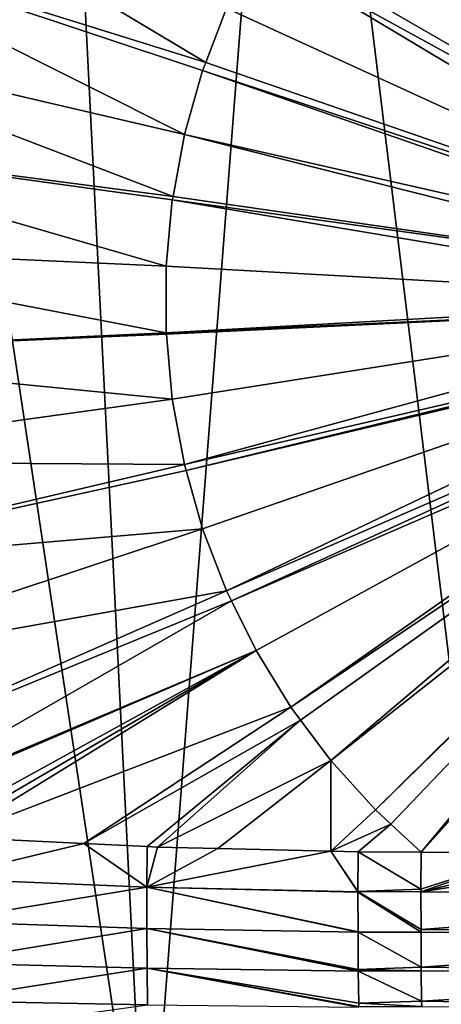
# Model space of a CAD drawing. Extents: x -922 to 922, y -424 to 424.
# Tile 37 of 71: x -300 to -155, y -243 to 96. Entities that reach past the tile are written whole.
import ezdxf

# ---------------------------------------------------------------- set-up
doc = ezdxf.new("R2010")
doc.units = 0
doc.linetypes.add('SOLIDLINE', pattern=[0])
doc.layers.add('BE3C_Starlet_Oval_Sil_2740CFXXK', color=252, linetype='SOLIDLINE')

msp = doc.modelspace()

# ---------------------------------------------------------------- linework, layer by layer
at = {"layer": 'BE3C_Starlet_Oval_Sil_2740CFXXK', "color": 252}
for points in [[(-353.336, 322.615), (-288.697, 322.657), (-256.299, -322.257)], [(-256.299, -322.257), (-345.601, -322.801), (-353.336, 322.615)], [(-256.299, -322.257), (-288.697, 322.657), (-206.517, 322.192)], [(-128.149, -322.328), (-206.517, 322.192), (-97.939, 322.344)], [(-256.299, -322.257), (-206.517, 322.192), (-128.149, -322.328)], [(-161.902, 190.379, 164.797), (-177.585, 175.84, 164.797), (-30.3215, 30.3215, 157.567)], [(-161.902, 190.379, 164.797), (-30.3215, 30.3215, 157.567), (-150.75, 190.482, 164.579)], [(-177.585, 175.84, 164.797), (-188.715, 163.517, 164.797), (-32.1765, 27.904, 157.567)], [(-30.3215, 30.3215, 157.567), (-177.585, 175.84, 164.797), (-32.1765, 27.904, 157.567)], [(-385.735, 128.416, 171.337), (-236.057, 81.696, 164.797), (-372.336, 163.242, 171.337)], [(-372.336, 163.242, 171.337), (-236.057, 81.696, 164.797), (-228.881, 100.348, 164.797)], [(-32.1765, 27.904, 157.567), (-188.715, 163.517, 164.797), (-192.96, 158.817, 164.797)], [(-37.1361, 21.4406, 157.567), (-192.96, 158.817, 164.797), (-206.709, 140.456, 164.797)], [(-32.1765, 27.904, 157.567), (-192.96, 158.817, 164.797), (-37.1361, 21.4406, 157.567)], [(-37.1361, 21.4406, 157.567), (-206.709, 140.456, 164.797), (-216.286, 124.867, 164.797)], [(-395.885, 92.5071, 171.337), (-243.357, 56.8657, 164.797), (-385.735, 128.416, 171.337)], [(-243.357, 56.8657, 164.797), (-237.118, 78.9394, 164.797), (-385.735, 128.416, 171.337)], [(-385.735, 128.416, 171.337), (-237.118, 78.9394, 164.797), (-236.057, 81.696, 164.797)], [(-218.716, 120.911, 164.797), (-37.1361, 21.4406, 157.567), (-216.286, 124.867, 164.797)], [(-228.881, 100.348, 164.797), (-40.2539, 13.9137, 157.567), (-218.716, 120.911, 164.797)], [(-218.716, 120.911, 164.797), (-40.2539, 13.9137, 157.567), (-37.1361, 21.4406, 157.567)], [(-228.881, 100.348, 164.797), (-236.057, 81.696, 164.797), (-40.2539, 13.9137, 157.567)], [(-402.699, 55.8191, 171.337), (-247.315, 35.5563, 164.797), (-395.885, 92.5071, 171.337)], [(-395.885, 92.5071, 171.337), (-247.315, 35.5563, 164.797), (-243.357, 56.8657, 164.797)], [(-40.2539, 13.9137, 157.567), (-236.057, 81.696, 164.797), (-237.118, 78.9394, 164.797)], [(-41.42, 11.0984, 157.567), (-237.118, 78.9394, 164.797), (-243.357, 56.8657, 164.797)], [(-40.2539, 13.9137, 157.567), (-237.118, 78.9394, 164.797), (-41.42, 11.0984, 157.567)], [(-406.121, 18.6608, 171.337), (-249.649, 11.4711, 164.797), (-402.699, 55.8191, 171.337)], [(-249.649, 11.4711, 164.797), (-247.546, 34.313, 164.797), (-402.699, 55.8191, 171.337)], [(-402.699, 55.8191, 171.337), (-247.546, 34.313, 164.797), (-247.315, 35.5563, 164.797)], [(-42.0839, 6.05513, 157.567), (-243.357, 56.8657, 164.797), (-247.315, 35.5563, 164.797)], [(-41.42, 11.0984, 157.567), (-243.357, 56.8657, 164.797), (-42.0839, 6.05513, 157.567)], [(-42.8811, 0, 157.567), (-247.546, 34.313, 164.797), (-249.649, 11.4711, 164.797)], [(-42.0839, 6.05513, 157.567), (-247.315, 35.5563, 164.797), (-247.546, 34.313, 164.797)], [(-42.0839, 6.05513, 157.567), (-247.546, 34.313, 164.797), (-42.8811, 0, 157.567)], [(-406.121, -18.6546, 171.337), (-249.65, -11.4673, 164.797), (-406.121, 18.6608, 171.337)], [(-406.121, 18.6608, 171.337), (-249.65, -11.4673, 164.797), (-249.649, 11.4711, 164.797)], [(-42.8811, 0, 157.567), (-249.649, 11.4711, 164.797), (-249.65, -11.4673, 164.797)], [(-42.8811, 0, 157.567), (-249.65, -11.4673, 164.797), (-42.6162, -2.01189, 157.567)], [(-42.6162, -2.01189, 157.567), (-249.65, -11.4673, 164.797), (-249.611, -11.8896, 164.797)], [(-42.6162, -2.01189, 157.567), (-249.611, -11.8896, 164.797), (-247.546, -34.3092, 164.797)], [(-243.358, -56.862, 164.797), (-42.6162, -2.01189, 157.567), (-247.546, -34.3092, 164.797)], [(-243.358, -56.862, 164.797), (-41.5522, -10.0938, 157.567), (-42.6162, -2.01189, 157.567)], [(-242.783, -58.8952, 164.797), (-41.5522, -10.0938, 157.567), (-243.358, -56.862, 164.797)], [(-242.783, -58.8952, 164.797), (-41.42, -11.0984, 157.567), (-41.5522, -10.0938, 157.567)], [(-406.121, -18.6546, 171.337), (-249.611, -11.8896, 164.797), (-249.65, -11.4673, 164.797)], [(-247.546, -34.3092, 164.797), (-249.611, -11.8896, 164.797), (-406.121, -18.6546, 171.337)], [(-237.119, -78.9357, 164.797), (-41.42, -11.0984, 157.567), (-242.783, -58.8952, 164.797)], [(-228.883, -100.344, 164.797), (-41.42, -11.0984, 157.567), (-237.119, -78.9357, 164.797)], [(-228.883, -100.344, 164.797), (-38.6923, -17.6835, 157.567), (-41.42, -11.0984, 157.567)], [(-402.7, -55.8129, 171.337), (-247.546, -34.3092, 164.797), (-406.121, -18.6546, 171.337)], [(-227.198, -103.753, 164.797), (-38.6923, -17.6835, 157.567), (-228.883, -100.344, 164.797)], [(-227.198, -103.753, 164.797), (-37.1361, -21.4406, 157.567), (-38.6923, -17.6835, 157.567)], [(-218.718, -120.908, 164.797), (-37.1361, -21.4406, 157.567), (-227.198, -103.753, 164.797)], [(-206.711, -140.453, 164.797), (-37.1361, -21.4406, 157.567), (-218.718, -120.908, 164.797)], [(-206.711, -140.453, 164.797), (-34.6605, -24.6668, 157.567), (-37.1361, -21.4406, 157.567)], [(-203.419, -144.849, 164.797), (-34.6605, -24.6668, 157.567), (-206.711, -140.453, 164.797)], [(-192.962, -158.814, 164.797), (-34.6605, -24.6668, 157.567), (-203.419, -144.849, 164.797)], [(-192.962, -158.814, 164.797), (-30.3215, -30.3215, 157.567), (-34.6605, -24.6668, 157.567)], [(-177.588, -175.838, 164.797), (-30.3215, -30.3215, 157.567), (-192.962, -158.814, 164.797)], [(-177.588, -175.838, 164.797), (-29.5176, -30.9384, 157.567), (-30.3215, -30.3215, 157.567)], [(-172.321, -180.721, 164.797), (-29.5176, -30.9384, 157.567), (-177.588, -175.838, 164.797)], [(-161.905, -190.377, 164.797), (-29.5176, -30.9384, 157.567), (-172.321, -180.721, 164.797)], [(-161.905, -190.377, 164.797), (-23.0505, -35.9008, 157.567), (-29.5176, -30.9384, 157.567)], [(-402.7, -55.8129, 171.337), (-243.358, -56.862, 164.797), (-247.546, -34.3092, 164.797)], [(-123.54, -190.731, 164.042), (-23.0505, -35.9008, 157.567), (-161.905, -190.377, 164.797)], [(-395.886, -92.501, 171.337), (-243.358, -56.862, 164.797), (-402.7, -55.8129, 171.337)], [(-395.886, -92.501, 171.337), (-242.783, -58.8952, 164.797), (-243.358, -56.862, 164.797)], [(-237.119, -78.9357, 164.797), (-242.783, -58.8952, 164.797), (-395.886, -92.501, 171.337)], [(-385.737, -128.41, 171.337), (-237.119, -78.9357, 164.797), (-395.886, -92.501, 171.337)], [(-385.737, -128.41, 171.337), (-228.883, -100.344, 164.797), (-237.119, -78.9357, 164.797)], [(-372.338, -163.237, 171.337), (-228.883, -100.344, 164.797), (-385.737, -128.41, 171.337)], [(-372.338, -163.237, 171.337), (-227.198, -103.753, 164.797), (-228.883, -100.344, 164.797)], [(-363.429, -182.132, 171.338), (-227.198, -103.753, 164.797), (-372.338, -163.237, 171.337)], [(-363.429, -182.132, 171.338), (-218.718, -120.908, 164.797), (-227.198, -103.753, 164.797)], [(-363.204, -182.162, 171.329), (-218.718, -120.908, 164.797), (-363.429, -182.132, 171.338)], [(-363.204, -182.162, 171.329), (-361.952, -182.329, 171.276), (-218.718, -120.908, 164.797)], [(-218.718, -120.908, 164.797), (-361.952, -182.329, 171.276), (-334.125, -184.359, 170.167)], [(-218.718, -120.908, 164.797), (-334.125, -184.359, 170.167), (-328.195, -184.792, 169.931)], [(-323.233, -185.154, 169.734), (-218.718, -120.908, 164.797), (-328.195, -184.792, 169.931)], [(-323.233, -185.154, 169.734), (-206.711, -140.453, 164.797), (-218.718, -120.908, 164.797)], [(-278.073, -187.355, 168.155), (-206.711, -140.453, 164.797), (-323.233, -185.154, 169.734)], [(-278.073, -187.355, 168.155), (-203.419, -144.849, 164.797), (-206.711, -140.453, 164.797)], [(-256.241, -188.42, 167.391), (-203.419, -144.849, 164.797), (-278.073, -187.355, 168.155)], [(-252.629, -188.596, 167.265), (-203.419, -144.849, 164.797), (-256.241, -188.42, 167.391)], [(-252.629, -188.596, 167.265), (-192.962, -158.814, 164.797), (-203.419, -144.849, 164.797)], [(-231.885, -189.088, 166.678), (-192.962, -158.814, 164.797), (-252.629, -188.596, 167.265)], [(-192.915, -190.014, 165.575), (-192.962, -158.814, 164.797), (-231.885, -189.088, 166.678)], [(-192.915, -190.014, 165.575), (-177.588, -175.838, 164.797), (-192.962, -158.814, 164.797)], [(-172.321, -180.721, 164.797), (-177.588, -175.838, 164.797), (-192.915, -190.014, 165.575)], [(-183.613, -190.235, 165.312), (-172.321, -180.721, 164.797), (-192.915, -190.014, 165.575)], [(-183.613, -190.235, 165.312), (-161.905, -190.377, 164.797), (-172.321, -180.721, 164.797)], [(-278.073, -187.355, 168.155), (-323.233, -185.154, 169.734), (-328.317, -199.448, 171.427)], [(-278.073, -187.355, 168.155), (-328.317, -199.448, 171.427), (-256.328, -202.478, 168.842)], [(-256.328, -202.478, 168.842), (-256.241, -188.42, 167.391), (-278.073, -187.355, 168.155)], [(-256.328, -202.478, 168.842), (-252.629, -188.596, 167.265), (-256.241, -188.42, 167.391)], [(-231.885, -189.088, 166.678), (-252.629, -188.596, 167.265), (-256.328, -202.478, 168.842)], [(-192.915, -190.014, 165.575), (-231.885, -189.088, 166.678), (-256.328, -202.478, 168.842)], [(-183.639, -204.021, 166.776), (-192.915, -190.014, 165.575), (-256.328, -202.478, 168.842)], [(-183.639, -203.938, 166.767), (-183.613, -190.235, 165.312), (-192.915, -190.014, 165.575)], [(-183.639, -203.938, 166.767), (-192.915, -190.014, 165.575), (-183.639, -204.021, 166.776)], [(-161.929, -203.129, 166.076), (-183.613, -190.235, 165.312), (-183.639, -203.938, 166.767)], [(-161.905, -190.377, 164.797), (-183.613, -190.235, 165.312), (-161.929, -203.129, 166.076)], [(-161.929, -203.129, 166.076), (-123.54, -190.731, 164.042), (-161.905, -190.377, 164.797)], [(-161.927, -204.058, 166.318), (-123.54, -190.731, 164.042), (-161.929, -203.129, 166.076)], [(-161.927, -204.058, 166.318), (-106.672, -190.887, 163.709), (-123.54, -190.731, 164.042)], [(-161.927, -204.058, 166.318), (-77.2534, -191.077, 163.327), (-106.672, -190.887, 163.709)], [(-161.927, -204.058, 166.318), (-0.01577, -204.982, 164.301), (-77.2534, -191.077, 163.327)], [(-256.328, -202.478, 168.842), (-328.317, -199.448, 171.427), (-328.339, -214.207, 175.436)], [(-256.328, -202.478, 168.842), (-328.339, -214.207, 175.436), (-256.337, -216.657, 172.706)], [(-256.337, -216.657, 172.706), (-183.607, -217.951, 170.585), (-256.328, -202.478, 168.842)], [(-183.639, -204.021, 166.776), (-256.328, -202.478, 168.842), (-183.639, -204.091, 166.783)], [(-256.328, -202.478, 168.842), (-183.607, -217.951, 170.585), (-183.607, -217.793, 170.541)], [(-256.328, -202.478, 168.842), (-183.607, -217.793, 170.541), (-183.639, -204.091, 166.783)], [(-161.929, -203.129, 166.076), (-183.639, -203.938, 166.767), (-161.927, -204.057, 166.318)], [(-161.927, -204.057, 166.318), (-183.639, -203.938, 166.767), (-161.903, -217.02, 169.702)], [(-161.903, -217.02, 169.702), (-183.639, -203.938, 166.767), (-183.639, -204.021, 166.776)], [(-161.903, -217.02, 169.702), (-183.639, -204.021, 166.776), (-161.898, -217.898, 170.093)], [(-161.898, -217.898, 170.093), (-183.639, -204.021, 166.776), (-183.639, -204.091, 166.783)], [(-161.898, -217.898, 170.093), (-183.639, -204.091, 166.783), (-183.607, -217.793, 170.541)], [(-161.903, -217.02, 169.702), (-0.01577, -204.982, 164.301), (-161.927, -204.058, 166.318)], [(-161.903, -217.02, 169.702), (-0.01577, -218.725, 168.154), (-0.01577, -204.982, 164.301)], [(-256.337, -216.657, 172.706), (-328.339, -214.207, 175.436), (-328.256, -228.49, 182.051)], [(-256.337, -216.657, 172.706), (-328.256, -228.49, 182.051), (-256.263, -230.378, 179.067)], [(-183.517, -230.836, 176.509), (-183.606, -217.959, 170.588), (-256.337, -216.657, 172.706)], [(-256.337, -216.657, 172.706), (-183.606, -217.959, 170.588), (-183.607, -217.951, 170.585)], [(-256.263, -230.378, 179.067), (-183.51, -231.414, 176.897), (-256.337, -216.657, 172.706)], [(-256.337, -216.657, 172.706), (-183.51, -231.414, 176.897), (-183.512, -231.194, 176.75)], [(-256.337, -216.657, 172.706), (-183.512, -231.194, 176.75), (-183.517, -230.836, 176.509)], [(-161.898, -217.897, 170.092), (-0.01577, -218.725, 168.154), (-161.903, -217.02, 169.702)], [(-183.607, -217.793, 170.541), (-183.607, -217.951, 170.585), (-161.898, -217.898, 170.093)], [(-161.898, -217.898, 170.093), (-183.607, -217.951, 170.585), (-183.606, -217.959, 170.588)], [(-161.898, -217.898, 170.093), (-183.606, -217.959, 170.588), (-161.826, -229.99, 175.472)], [(-161.826, -229.99, 175.472), (-183.606, -217.959, 170.588), (-183.517, -230.836, 176.509)], [(-0.01577, -218.725, 168.154), (-161.898, -217.897, 170.092), (-161.826, -229.99, 175.472)], [(-0.01577, -218.725, 168.154), (-161.826, -229.99, 175.472), (-0.01575, -232.015, 174.394)], [(-256.263, -230.378, 179.067), (-328.256, -228.49, 182.051), (-328.065, -241.618, 191.147)], [(-256.263, -230.378, 179.067), (-328.065, -241.618, 191.147), (-256.104, -242.991, 187.802)], [(-183.354, -243.495, 185.297), (-256.263, -230.378, 179.067), (-183.349, -243.754, 185.539)], [(-183.349, -243.754, 185.539), (-256.263, -230.378, 179.067), (-256.104, -242.991, 187.802)], [(-183.354, -243.495, 185.297), (-183.374, -242.442, 184.315), (-256.263, -230.378, 179.067)], [(-256.263, -230.378, 179.067), (-183.374, -242.442, 184.315), (-183.51, -231.414, 176.897)], [(-161.826, -229.99, 175.472), (-183.517, -230.836, 176.509), (-161.812, -231.276, 176.315)], [(-0.01575, -232.015, 174.394), (-161.826, -229.99, 175.472), (-161.812, -231.277, 176.316)], [(-161.812, -231.276, 176.315), (-183.517, -230.836, 176.509), (-183.512, -231.194, 176.75)], [(-161.812, -231.276, 176.315), (-183.512, -231.194, 176.75), (-183.51, -231.414, 176.897)], [(-161.812, -231.276, 176.315), (-183.51, -231.414, 176.897), (-161.701, -241.702, 183.145)], [(-161.701, -241.702, 183.145), (-183.51, -231.414, 176.897), (-183.374, -242.442, 184.315)], [(-161.701, -241.702, 183.145), (-0.01575, -232.015, 174.394), (-161.812, -231.277, 176.316)], [(-161.701, -241.702, 183.145), (-0.01573, -244.238, 182.904), (-0.01575, -232.015, 174.394)], [(-327.771, -252.974, 202.366), (-256.104, -242.991, 187.802), (-328.065, -241.618, 191.147)], [(-161.701, -241.702, 183.145), (-183.374, -242.442, 184.315), (-161.67, -243.57, 184.846)], [(-161.67, -243.57, 184.846), (-183.374, -242.442, 184.315), (-183.354, -243.495, 185.297)], [(-161.67, -243.57, 184.846), (-0.01573, -244.238, 182.904), (-161.701, -241.702, 183.145)]]:
    msp.add_3dface(points, dxfattribs=at)

doc.saveas('drawing.dxf')
